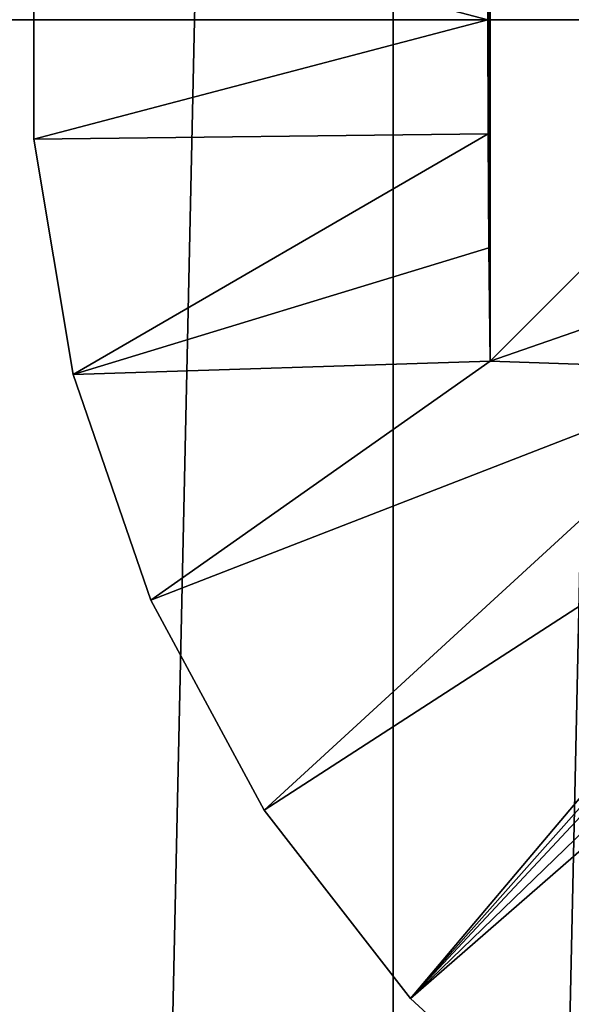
# Model space of a CAD drawing. Header units: millimetres. Extents: x -35 to 35, y -25 to 51.
# Tile 6 of 121: x -26.8 to -25.3, y 13.4 to 16. Entities that reach past the tile are written whole.
import ezdxf

# ---------------------------------------------------------------- set-up
doc = ezdxf.new("R2010")
doc.units = ezdxf.units.MM
doc.header["$LTSCALE"] = 65.185185
for name, color, linetype in [('30', 7, 'CONTINUOUS'), ('31', 7, 'CONTINUOUS'), ('66', 7, 'CONTINUOUS'), ('80', 7, 'CONTINUOUS'), ('81', 7, 'CONTINUOUS'), ('95', 7, 'CONTINUOUS')]:
    doc.layers.add(name, color=color, linetype=linetype)

msp = doc.modelspace()

# ---------------------------------------------------------------- linework, layer by layer
at = {"layer": '30', "color": 250, "linetype": 'Continuous', "true_color": 0x1c1c1c}
for points in [[(-25.8047, 39.6456, -103.1), (-24.7488, 40.7487, -103.1), (-25.8047, -7.6456, -103.1), (-25.8047, 39.6456, -103.1)], [(-25.8047, -7.6456, -103.1), (-24.7488, 40.7487, -103.1), (-24.7488, -8.7487, -103.1), (-25.8047, -7.6456, -103.1)], [(-26.8116, 38.4975, -103.1), (-25.8047, 39.6456, -103.1), (-26.8116, -6.4975, -103.1), (-26.8116, 38.4975, -103.1)], [(-26.8116, -6.4975, -103.1), (-25.8047, 39.6456, -103.1), (-25.8047, -7.6456, -103.1), (-26.8116, -6.4975, -103.1)]]:
    msp.add_3dface(points, dxfattribs=at)
at = {"layer": '31', "color": 250, "linetype": 'Continuous', "true_color": 0x1c1c1c}
for points in [[(34.3687, 19.0069, -88.1), (-34.5, 16, -88.1), (34.5, 16, -88.1), (34.3687, 19.0069, -88.1)], [(-34.5, 16, -88.1), (-34.3687, 12.9931, -88.1), (34.5, 16, -88.1), (-34.5, 16, -88.1)], [(34.5, 16, -88.1), (-34.3687, 12.9931, -88.1), (34.3687, 12.9931, -88.1), (34.5, 16, -88.1)]]:
    msp.add_3dface(points, dxfattribs=at)
at = {"layer": '66', "linetype": 'Continuous'}
for points in [[(-26.7372, 16.3097, -87.6), (-26.7372, 15.6903, -88.6), (-26.7372, 15.6903, -87.6), (-26.7372, 16.3097, -87.6)], [(-26.7372, 16.3097, -88.6), (-26.7372, 15.6903, -88.6), (-26.7372, 16.3097, -87.6), (-26.7372, 16.3097, -88.6)], [(-26.7372, 15.6903, -87.6), (-26.6353, 15.0794, -88.6), (-26.6353, 15.0794, -87.6), (-26.7372, 15.6903, -87.6)], [(-26.7372, 15.6903, -88.6), (-26.6353, 15.0794, -88.6), (-26.7372, 15.6903, -87.6), (-26.7372, 15.6903, -88.6)], [(-26.6353, 15.0794, -87.6), (-26.4341, 14.4936, -88.6), (-26.4341, 14.4936, -87.6), (-26.6353, 15.0794, -87.6)], [(-26.6353, 15.0794, -88.6), (-26.4341, 14.4936, -88.6), (-26.6353, 15.0794, -87.6), (-26.6353, 15.0794, -88.6)], [(-26.4341, 14.4936, -87.6), (-26.1394, 13.9489, -88.6), (-26.1394, 13.9489, -87.6), (-26.4341, 14.4936, -87.6)], [(-26.4341, 14.4936, -88.6), (-26.1394, 13.9489, -88.6), (-26.4341, 14.4936, -87.6), (-26.4341, 14.4936, -88.6)], [(-26.1394, 13.9489, -87.6), (-25.759, 13.4602, -88.6), (-25.759, 13.4602, -87.6), (-26.1394, 13.9489, -87.6)], [(-26.1394, 13.9489, -88.6), (-25.759, 13.4602, -88.6), (-26.1394, 13.9489, -87.6), (-26.1394, 13.9489, -88.6)], [(-25.759, 13.4602, -87.6), (-25.3033, 13.0407, -88.6), (-25.3033, 13.0407, -87.6), (-25.759, 13.4602, -87.6)], [(-25.759, 13.4602, -88.6), (-25.3033, 13.0407, -88.6), (-25.759, 13.4602, -87.6), (-25.759, 13.4602, -88.6)]]:
    msp.add_3dface(points, dxfattribs=at)
at = {"layer": '80', "linetype": 'Continuous'}
for points in [[(-25.5527, 15.114, -87.4553), (-25.5527, 16.886, -87.4553), (-25.5559, 16.5918, -87.4464), (-25.5527, 15.114, -87.4553)], [(-24.9176, 16.251, -89.2), (-25.5527, 16.886, -87.4553), (-24.9176, 15.749, -89.2), (-24.9176, 16.251, -89.2)], [(-24.9176, 15.749, -89.2), (-25.5527, 16.886, -87.4553), (-25.5527, 15.114, -87.4553), (-24.9176, 15.749, -89.2)], [(-25.5579, 16.2962, -87.441), (-25.5559, 15.4082, -87.4464), (-25.5559, 16.5918, -87.4464), (-25.5579, 16.2962, -87.441)], [(-25.5559, 15.4082, -87.4464), (-25.5527, 15.114, -87.4553), (-25.5559, 16.5918, -87.4464), (-25.5559, 15.4082, -87.4464)], [(-25.5585, 16, -87.4392), (-25.5579, 15.7038, -87.441), (-25.5579, 16.2962, -87.441), (-25.5585, 16, -87.4392)], [(-25.5579, 15.7038, -87.441), (-25.5559, 15.4082, -87.4464), (-25.5579, 16.2962, -87.441), (-25.5579, 15.7038, -87.441)]]:
    msp.add_3dface(points, dxfattribs=at)
at = {"layer": '81', "linetype": 'Continuous'}
for points in [[(-24.9176, 15.749, -89.2), (-25.5527, 15.114, -87.4553), (-23.7208, 15.749, -89.2), (-24.9176, 15.749, -89.2)], [(-23.7208, 15.749, -89.2), (-25.5527, 15.114, -87.4553), (-24.8926, 15.0915, -87.3936), (-23.7208, 15.749, -89.2)]]:
    msp.add_3dface(points, dxfattribs=at)
at = {"layer": '95', "linetype": 'Continuous'}
for points in [[(-26.7372, 16.3097, -87.6), (-25.5585, 16, -87.4392), (-25.5579, 16.2962, -87.441), (-26.7372, 16.3097, -87.6)], [(-26.7372, 16.3097, -87.6), (-26.7372, 15.6903, -87.6), (-25.5585, 16, -87.4392), (-26.7372, 16.3097, -87.6)], [(-26.7372, 15.6903, -87.6), (-25.5579, 15.7038, -87.441), (-25.5585, 16, -87.4392), (-26.7372, 15.6903, -87.6)], [(-26.7372, 15.6903, -87.6), (-26.6353, 15.0794, -87.6), (-25.5579, 15.7038, -87.441), (-26.7372, 15.6903, -87.6)], [(-26.6353, 15.0794, -87.6), (-25.5559, 15.4082, -87.4464), (-25.5579, 15.7038, -87.441), (-26.6353, 15.0794, -87.6)], [(-26.6353, 15.0794, -87.6), (-25.5527, 15.114, -87.4553), (-25.5559, 15.4082, -87.4464), (-26.6353, 15.0794, -87.6)], [(-26.6353, 15.0794, -87.6), (-26.4341, 14.4936, -87.6), (-25.5527, 15.114, -87.4553), (-26.6353, 15.0794, -87.6)], [(-25.5527, 15.114, -87.4553), (-26.4341, 14.4936, -87.6), (-24.8926, 15.0915, -87.3936), (-25.5527, 15.114, -87.4553)], [(-26.4341, 14.4936, -87.6), (-26.1394, 13.9489, -87.6), (-24.8926, 15.0915, -87.3936), (-26.4341, 14.4936, -87.6)], [(-26.1394, 13.9489, -87.6), (-24.3909, 15.079, -87.3591), (-24.8926, 15.0915, -87.3936), (-26.1394, 13.9489, -87.6)], [(-26.1394, 13.9489, -87.6), (-25.759, 13.4602, -87.6), (-24.3909, 15.079, -87.3591), (-26.1394, 13.9489, -87.6)], [(-24.3909, 15.079, -87.3591), (-25.759, 13.4602, -87.6), (-24.3254, 15.0734, -87.3555), (-24.3909, 15.079, -87.3591)], [(-25.759, 13.4602, -87.6), (-24.2635, 15.0599, -87.3526), (-24.3254, 15.0734, -87.3555), (-25.759, 13.4602, -87.6)], [(-25.759, 13.4602, -87.6), (-24.1532, 15.0127, -87.3489), (-24.2635, 15.0599, -87.3526), (-25.759, 13.4602, -87.6)], [(-25.759, 13.4602, -87.6), (-24.059, 14.9397, -87.3477), (-24.1532, 15.0127, -87.3489), (-25.759, 13.4602, -87.6)], [(-25.759, 13.4602, -87.6), (-25.3033, 13.0407, -87.6), (-24.059, 14.9397, -87.3477), (-25.759, 13.4602, -87.6)]]:
    msp.add_3dface(points, dxfattribs=at)

doc.saveas('drawing.dxf')
